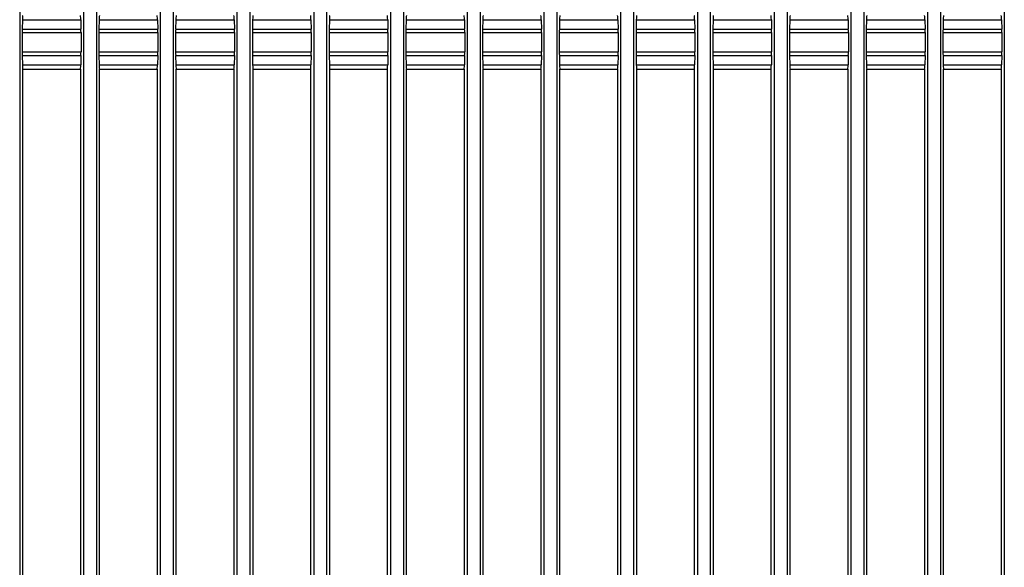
# Model space of a CAD drawing. Header units: millimetres. Extents: x 25 to 1935, y 715 to 2336.
# Tile 122 of 252: x 1291 to 1316, y 924 to 939. Entities that reach past the tile are written whole.
import ezdxf

# ---------------------------------------------------------------- set-up
doc = ezdxf.new("R2010")
doc.units = ezdxf.units.MM
doc.header["$LTSCALE"] = 2
doc.layers.get('0').update_dxf_attribs({"color": 2})

msp = doc.modelspace()

# ---------------------------------------------------------------- linework, layer by layer
at = {"color": 2, "linetype": 'Continuous', "lineweight": 30}
for p, q in [((1290.597, 1009.204), (1290.597, 918.637)), ((1292.26, 1009.204), (1292.26, 918.637)), ((1292.597, 1009.204), (1292.597, 918.637)), ((1294.26, 1009.204), (1294.26, 918.637)), ((1294.597, 1009.204), (1294.597, 918.637)), ((1296.26, 1009.204), (1296.26, 918.637)), ((1296.597, 1009.204), (1296.597, 918.637)), ((1298.26, 1009.204), (1298.26, 918.637)), ((1298.597, 1009.204), (1298.597, 918.637)), ((1300.26, 1009.204), (1300.26, 918.637)), ((1300.597, 1009.204), (1300.597, 918.637)), ((1302.26, 1009.204), (1302.26, 918.637)), ((1302.597, 1009.204), (1302.597, 918.637)), ((1304.26, 1009.204), (1304.26, 918.637)), ((1304.597, 1009.204), (1304.597, 918.637)), ((1306.26, 1009.204), (1306.26, 918.637)), ((1306.597, 1009.204), (1306.597, 918.637)), ((1308.26, 1009.204), (1308.26, 918.637)), ((1308.597, 1009.204), (1308.597, 918.637)), ((1310.26, 1009.204), (1310.26, 918.637)), ((1310.597, 1009.204), (1310.597, 918.637)), ((1312.26, 1009.204), (1312.26, 918.637)), ((1312.597, 1009.204), (1312.597, 918.637)), ((1314.26, 1009.204), (1314.26, 918.637)), ((1314.597, 1009.204), (1314.597, 918.637)), ((1316.26, 1009.204), (1316.26, 918.637)), ((1290.668, 938.51), (1290.662, 938.263)), ((1290.668, 938.51), (1292.188, 938.51)), ((1292.188, 938.51), (1292.194, 938.263)), ((1292.668, 938.51), (1292.662, 938.263)), ((1292.668, 938.51), (1294.188, 938.51)), ((1294.188, 938.51), (1294.194, 938.263)), ((1294.668, 938.51), (1294.662, 938.263)), ((1294.668, 938.51), (1296.188, 938.51)), ((1296.188, 938.51), (1296.194, 938.263)), ((1296.668, 938.51), (1296.662, 938.263)), ((1296.668, 938.51), (1298.188, 938.51)), ((1298.188, 938.51), (1298.194, 938.263)), ((1298.668, 938.51), (1298.662, 938.263)), ((1298.668, 938.51), (1300.188, 938.51)), ((1300.188, 938.51), (1300.194, 938.263)), ((1300.668, 938.51), (1300.662, 938.263)), ((1300.668, 938.51), (1302.188, 938.51)), ((1302.188, 938.51), (1302.194, 938.263)), ((1302.668, 938.51), (1302.662, 938.263)), ((1302.668, 938.51), (1304.188, 938.51)), ((1304.188, 938.51), (1304.194, 938.263)), ((1304.668, 938.51), (1304.662, 938.263)), ((1304.668, 938.51), (1306.188, 938.51)), ((1306.188, 938.51), (1306.194, 938.263)), ((1306.668, 938.51), (1306.662, 938.263)), ((1306.668, 938.51), (1308.188, 938.51)), ((1308.188, 938.51), (1308.194, 938.263)), ((1308.668, 938.51), (1308.662, 938.263)), ((1308.668, 938.51), (1310.188, 938.51)), ((1310.188, 938.51), (1310.194, 938.263)), ((1310.668, 938.51), (1310.662, 938.263)), ((1310.668, 938.51), (1312.188, 938.51)), ((1312.188, 938.51), (1312.194, 938.263)), ((1312.668, 938.51), (1312.662, 938.263)), ((1312.668, 938.51), (1314.188, 938.51)), ((1314.188, 938.51), (1314.194, 938.263)), ((1314.668, 938.51), (1314.662, 938.263)), ((1314.668, 938.51), (1316.188, 938.51)), ((1316.188, 938.51), (1316.194, 938.263)), ((1290.662, 938.263), (1292.194, 938.263)), ((1292.662, 938.263), (1294.194, 938.263)), ((1294.662, 938.263), (1296.194, 938.263)), ((1296.662, 938.263), (1298.194, 938.263)), ((1298.662, 938.263), (1300.194, 938.263)), ((1300.662, 938.263), (1302.194, 938.263)), ((1302.662, 938.263), (1304.194, 938.263)), ((1304.662, 938.263), (1306.194, 938.263)), ((1306.662, 938.263), (1308.194, 938.263)), ((1308.662, 938.263), (1310.194, 938.263)), ((1310.662, 938.263), (1312.194, 938.263)), ((1312.662, 938.263), (1314.194, 938.263)), ((1314.662, 938.263), (1316.194, 938.263)), ((1290.661, 938.173), (1290.661, 937.668)), ((1290.661, 938.173), (1292.195, 938.173)), ((1292.195, 938.173), (1292.195, 937.668)), ((1292.661, 938.173), (1292.661, 937.668)), ((1292.661, 938.173), (1294.195, 938.173)), ((1294.195, 938.173), (1294.195, 937.668)), ((1294.661, 938.173), (1294.661, 937.668)), ((1294.661, 938.173), (1296.195, 938.173)), ((1296.195, 938.173), (1296.195, 937.668)), ((1296.661, 938.173), (1296.661, 937.668)), ((1296.661, 938.173), (1298.195, 938.173)), ((1298.195, 938.173), (1298.195, 937.668)), ((1298.661, 938.173), (1298.661, 937.668)), ((1298.661, 938.173), (1300.195, 938.173)), ((1300.195, 938.173), (1300.195, 937.668)), ((1300.661, 938.173), (1300.661, 937.668)), ((1300.661, 938.173), (1302.195, 938.173)), ((1302.195, 938.173), (1302.195, 937.668)), ((1302.661, 938.173), (1302.661, 937.668)), ((1302.661, 938.173), (1304.195, 938.173)), ((1304.195, 938.173), (1304.195, 937.668)), ((1304.661, 938.173), (1304.661, 937.668)), ((1304.661, 938.173), (1306.195, 938.173)), ((1306.195, 938.173), (1306.195, 937.668)), ((1306.661, 938.173), (1306.661, 937.668)), ((1306.661, 938.173), (1308.195, 938.173)), ((1308.195, 938.173), (1308.195, 937.668)), ((1308.661, 938.173), (1308.661, 937.668)), ((1308.661, 938.173), (1310.195, 938.173)), ((1310.195, 938.173), (1310.195, 937.668)), ((1310.661, 938.173), (1310.661, 937.668)), ((1310.661, 938.173), (1312.195, 938.173)), ((1312.195, 938.173), (1312.195, 937.668)), ((1312.661, 938.173), (1312.661, 937.668)), ((1312.661, 938.173), (1314.195, 938.173)), ((1314.195, 938.173), (1314.195, 937.668)), ((1314.661, 938.173), (1314.661, 937.668)), ((1314.661, 938.173), (1316.195, 938.173)), ((1316.195, 938.173), (1316.195, 937.668)), ((1290.661, 937.668), (1292.195, 937.668)), ((1290.662, 937.578), (1290.668, 937.331)), ((1290.662, 937.578), (1292.194, 937.578)), ((1292.194, 937.578), (1292.188, 937.331)), ((1292.661, 937.668), (1294.195, 937.668)), ((1292.662, 937.578), (1292.668, 937.331)), ((1292.662, 937.578), (1294.194, 937.578)), ((1294.194, 937.578), (1294.188, 937.331)), ((1294.661, 937.668), (1296.195, 937.668)), ((1294.662, 937.578), (1294.668, 937.331)), ((1294.662, 937.578), (1296.194, 937.578)), ((1296.194, 937.578), (1296.188, 937.331)), ((1296.661, 937.668), (1298.195, 937.668)), ((1296.662, 937.578), (1296.668, 937.331)), ((1296.662, 937.578), (1298.194, 937.578)), ((1298.194, 937.578), (1298.188, 937.331)), ((1298.661, 937.668), (1300.195, 937.668)), ((1298.662, 937.578), (1298.668, 937.331)), ((1298.662, 937.578), (1300.194, 937.578)), ((1300.194, 937.578), (1300.188, 937.331)), ((1300.661, 937.668), (1302.195, 937.668)), ((1300.662, 937.578), (1300.668, 937.331)), ((1300.662, 937.578), (1302.194, 937.578)), ((1302.194, 937.578), (1302.188, 937.331)), ((1302.661, 937.668), (1304.195, 937.668)), ((1302.662, 937.578), (1302.668, 937.331)), ((1302.662, 937.578), (1304.194, 937.578)), ((1304.194, 937.578), (1304.188, 937.331)), ((1304.661, 937.668), (1306.195, 937.668)), ((1304.662, 937.578), (1304.668, 937.331)), ((1304.662, 937.578), (1306.194, 937.578)), ((1306.194, 937.578), (1306.188, 937.331)), ((1306.661, 937.668), (1308.195, 937.668)), ((1306.662, 937.578), (1306.668, 937.331)), ((1306.662, 937.578), (1308.194, 937.578)), ((1308.194, 937.578), (1308.188, 937.331)), ((1308.661, 937.668), (1310.195, 937.668)), ((1308.662, 937.578), (1308.668, 937.331)), ((1308.662, 937.578), (1310.194, 937.578)), ((1310.194, 937.578), (1310.188, 937.331)), ((1310.661, 937.668), (1312.195, 937.668)), ((1310.662, 937.578), (1310.668, 937.331)), ((1310.662, 937.578), (1312.194, 937.578)), ((1312.194, 937.578), (1312.188, 937.331)), ((1312.661, 937.668), (1314.195, 937.668)), ((1312.662, 937.578), (1312.668, 937.331)), ((1312.662, 937.578), (1314.194, 937.578)), ((1314.194, 937.578), (1314.188, 937.331)), ((1314.661, 937.668), (1316.195, 937.668)), ((1314.662, 937.578), (1314.668, 937.331)), ((1314.662, 937.578), (1316.194, 937.578)), ((1316.194, 937.578), (1316.188, 937.331)), ((1290.668, 937.331), (1292.188, 937.331)), ((1290.677, 937.22), (1292.179, 937.22)), ((1290.678, 918.637), (1290.678, 937.22)), ((1292.178, 937.22), (1292.178, 918.637)), ((1292.668, 937.331), (1294.188, 937.331)), ((1292.677, 937.22), (1294.179, 937.22)), ((1292.678, 918.637), (1292.678, 937.22)), ((1294.178, 937.22), (1294.178, 918.637)), ((1294.668, 937.331), (1296.188, 937.331)), ((1294.677, 937.22), (1296.179, 937.22)), ((1294.678, 918.637), (1294.678, 937.22)), ((1296.178, 937.22), (1296.178, 918.637)), ((1296.668, 937.331), (1298.188, 937.331)), ((1296.677, 937.22), (1298.179, 937.22)), ((1296.678, 918.637), (1296.678, 937.22)), ((1298.178, 937.22), (1298.178, 918.637)), ((1298.668, 937.331), (1300.188, 937.331)), ((1298.677, 937.22), (1300.179, 937.22)), ((1298.678, 918.637), (1298.678, 937.22)), ((1300.178, 937.22), (1300.178, 918.637)), ((1300.668, 937.331), (1302.188, 937.331)), ((1300.677, 937.22), (1302.179, 937.22)), ((1300.678, 918.637), (1300.678, 937.22)), ((1302.178, 937.22), (1302.178, 918.637)), ((1302.668, 937.331), (1304.188, 937.331)), ((1302.677, 937.22), (1304.179, 937.22)), ((1302.678, 918.637), (1302.678, 937.22)), ((1304.178, 937.22), (1304.178, 918.637)), ((1304.668, 937.331), (1306.188, 937.331)), ((1304.677, 937.22), (1306.179, 937.22)), ((1304.678, 918.637), (1304.678, 937.22)), ((1306.178, 937.22), (1306.178, 918.637)), ((1306.668, 937.331), (1308.188, 937.331)), ((1306.677, 937.22), (1308.179, 937.22)), ((1306.678, 918.637), (1306.678, 937.22)), ((1308.178, 937.22), (1308.178, 918.637)), ((1308.668, 937.331), (1310.188, 937.331)), ((1308.677, 937.22), (1310.179, 937.22)), ((1308.678, 918.637), (1308.678, 937.22)), ((1310.178, 937.22), (1310.178, 918.637)), ((1310.668, 937.331), (1312.188, 937.331)), ((1310.677, 937.22), (1312.179, 937.22)), ((1310.678, 918.637), (1310.678, 937.22)), ((1312.178, 937.22), (1312.178, 918.637)), ((1312.668, 937.331), (1314.188, 937.331)), ((1312.677, 937.22), (1314.179, 937.22)), ((1312.678, 918.637), (1312.678, 937.22)), ((1314.178, 937.22), (1314.178, 918.637)), ((1314.668, 937.331), (1316.188, 937.331)), ((1314.677, 937.22), (1316.179, 937.22)), ((1314.678, 918.637), (1314.678, 937.22)), ((1316.178, 937.22), (1316.178, 918.637))]:
    msp.add_line(p, q, dxfattribs=at)
for centre, start_param, end_param in [((1290.677, 938.42), 0, 1.107149), ((1292.179, 938.42), 5.176037, 6.283185), ((1292.677, 938.42), 0, 1.107149), ((1294.179, 938.42), 5.176037, 6.283185), ((1294.677, 938.42), 0, 1.107149), ((1296.179, 938.42), 5.176037, 6.283185), ((1296.677, 938.42), 0, 1.107149), ((1298.179, 938.42), 5.176037, 6.283185), ((1298.677, 938.42), 0, 1.107149), ((1300.179, 938.42), 5.176037, 6.283185), ((1300.677, 938.42), 0, 1.107149), ((1302.179, 938.42), 5.176037, 6.283185), ((1302.677, 938.42), 0, 1.107149), ((1304.179, 938.42), 5.176037, 6.283185), ((1304.677, 938.42), 0, 1.107149), ((1306.179, 938.42), 5.176037, 6.283185), ((1306.677, 938.42), 0, 1.107149), ((1308.179, 938.42), 5.176037, 6.283185), ((1308.677, 938.42), 0, 1.107149), ((1310.179, 938.42), 5.176037, 6.283185), ((1310.677, 938.42), 0, 1.107149), ((1312.179, 938.42), 5.176037, 6.283185), ((1312.677, 938.42), 0, 1.107149), ((1314.179, 938.42), 5.176037, 6.283185), ((1314.677, 938.42), 0, 1.107149), ((1316.179, 938.42), 5.176037, 6.283185), ((1290.671, 938.173), 1.107149, 1.570796), ((1292.185, 938.173), 4.712389, 5.176037), ((1292.671, 938.173), 1.107149, 1.570796), ((1294.185, 938.173), 4.712389, 5.176037), ((1294.671, 938.173), 1.107149, 1.570796), ((1296.185, 938.173), 4.712389, 5.176037), ((1296.671, 938.173), 1.107149, 1.570796), ((1298.185, 938.173), 4.712389, 5.176037), ((1298.671, 938.173), 1.107149, 1.570796), ((1300.185, 938.173), 4.712389, 5.176037), ((1300.671, 938.173), 1.107149, 1.570796), ((1302.185, 938.173), 4.712389, 5.176037), ((1302.671, 938.173), 1.107149, 1.570796), ((1304.185, 938.173), 4.712389, 5.176037), ((1304.671, 938.173), 1.107149, 1.570796), ((1306.185, 938.173), 4.712389, 5.176037), ((1306.671, 938.173), 1.107149, 1.570796), ((1308.185, 938.173), 4.712389, 5.176037), ((1308.671, 938.173), 1.107149, 1.570796), ((1310.185, 938.173), 4.712389, 5.176037), ((1310.671, 938.173), 1.107149, 1.570796), ((1312.185, 938.173), 4.712389, 5.176037), ((1312.671, 938.173), 1.107149, 1.570796), ((1314.185, 938.173), 4.712389, 5.176037), ((1314.671, 938.173), 1.107149, 1.570796), ((1316.185, 938.173), 4.712389, 5.176037), ((1290.671, 937.668), 1.570796, 2.034444), ((1292.185, 937.668), 4.248741, 4.712389), ((1292.671, 937.668), 1.570796, 2.034444), ((1294.185, 937.668), 4.248741, 4.712389), ((1294.671, 937.668), 1.570796, 2.034444), ((1296.185, 937.668), 4.248741, 4.712389), ((1296.671, 937.668), 1.570796, 2.034444), ((1298.185, 937.668), 4.248741, 4.712389), ((1298.671, 937.668), 1.570796, 2.034444), ((1300.185, 937.668), 4.248741, 4.712389), ((1300.671, 937.668), 1.570796, 2.034444), ((1302.185, 937.668), 4.248741, 4.712389), ((1302.671, 937.668), 1.570796, 2.034444), ((1304.185, 937.668), 4.248741, 4.712389), ((1304.671, 937.668), 1.570796, 2.034444), ((1306.185, 937.668), 4.248741, 4.712389), ((1306.671, 937.668), 1.570796, 2.034444), ((1308.185, 937.668), 4.248741, 4.712389), ((1308.671, 937.668), 1.570796, 2.034444), ((1310.185, 937.668), 4.248741, 4.712389), ((1310.671, 937.668), 1.570796, 2.034444), ((1312.185, 937.668), 4.248741, 4.712389), ((1312.671, 937.668), 1.570796, 2.034444), ((1314.185, 937.668), 4.248741, 4.712389), ((1314.671, 937.668), 1.570796, 2.034444), ((1316.185, 937.668), 4.248741, 4.712389), ((1290.677, 937.42), 2.034444, 3.141593), ((1292.179, 937.42), 3.141593, 4.248741), ((1292.677, 937.42), 2.034444, 3.141593), ((1294.179, 937.42), 3.141593, 4.248741), ((1294.677, 937.42), 2.034444, 3.141593), ((1296.179, 937.42), 3.141593, 4.248741), ((1296.677, 937.42), 2.034444, 3.141593), ((1298.179, 937.42), 3.141593, 4.248741), ((1298.677, 937.42), 2.034444, 3.141593), ((1300.179, 937.42), 3.141593, 4.248741), ((1300.677, 937.42), 2.034444, 3.141593), ((1302.179, 937.42), 3.141593, 4.248741), ((1302.677, 937.42), 2.034444, 3.141593), ((1304.179, 937.42), 3.141593, 4.248741), ((1304.677, 937.42), 2.034444, 3.141593), ((1306.179, 937.42), 3.141593, 4.248741), ((1306.677, 937.42), 2.034444, 3.141593), ((1308.179, 937.42), 3.141593, 4.248741), ((1308.677, 937.42), 2.034444, 3.141593), ((1310.179, 937.42), 3.141593, 4.248741), ((1310.677, 937.42), 2.034444, 3.141593), ((1312.179, 937.42), 3.141593, 4.248741), ((1312.677, 937.42), 2.034444, 3.141593), ((1314.179, 937.42), 3.141593, 4.248741), ((1314.677, 937.42), 2.034444, 3.141593), ((1316.179, 937.42), 3.141593, 4.248741)]:
    msp.add_ellipse(centre, major_axis=(0, 0.2), ratio=0.048908, start_param=start_param, end_param=end_param, dxfattribs=at)

doc.saveas('drawing.dxf')
